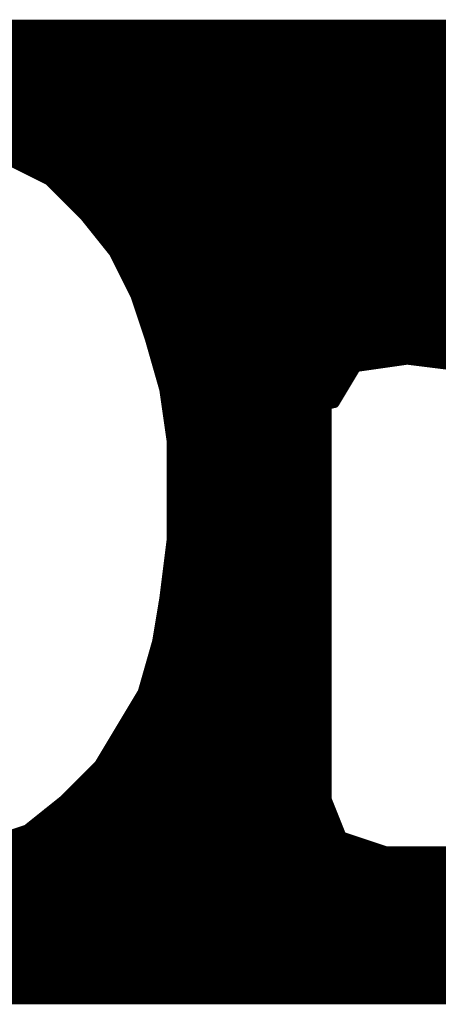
# Model space of a CAD drawing. Extents: x -35 to 35, y -57 to 81.
# Tile 36 of 153: x -6.841 to -6.259, y 1.982 to 3.352. Entities that reach past the tile are written whole.
import ezdxf

# ---------------------------------------------------------------- set-up
doc = ezdxf.new("R2010")
doc.units = 0
doc.layers.add('21', color=7, linetype='CONTINUOUS')

msp = doc.modelspace()

# ---------------------------------------------------------------- linework, layer by layer
at = {"layer": '21', "const_width": 0.01}
for points in [[(-9.041, 3.34), (-3.983, 3.34)], [(-4.032, 3.347), (-8.972, 3.347)], [(-9.104, 3.33), (-3.913, 3.33)], [(-9.1465, 3.32), (-3.871, 3.32)], [(-9.213, 3.3), (-3.811, 3.3)], [(-9.1815, 3.31), (-3.841, 3.31)], [(-9.243, 3.29), (-3.781, 3.29)], [(-9.286, 3.27), (-3.7465, 3.27)], [(-9.266, 3.28), (-3.7615, 3.28)], [(-9.306, 3.26), (-3.7315, 3.26)], [(-9.3225, 3.25), (-3.7165, 3.25)], [(-9.3525, 3.23), (-3.678, 3.23)], [(-9.3375, 3.24), (-3.698, 3.24)], [(-9.3675, 3.22), (-3.658, 3.22)], [(-9.3808, 3.21), (-3.645, 3.21)], [(-9.4058, 3.19), (-3.625, 3.19)], [(-9.3933, 3.2), (-3.635, 3.2)], [(-9.4183, 3.18), (-3.615, 3.18)], [(-6.901, 3.17), (-3.605, 3.17)], [(-6.871, 3.16), (-3.5933, 3.16)], [(-6.862, 3.157), (-6.802, 3.127)], [(-6.848, 3.15), (-3.5808, 3.15)], [(-6.828, 3.14), (-3.5683, 3.14)], [(-6.808, 3.13), (-3.5558, 3.13)], [(-6.802, 3.127), (-6.752, 3.077)], [(-6.795, 3.12), (-3.5464, 3.12)], [(-6.785, 3.11), (-3.5384, 3.11)], [(-6.775, 3.1), (-3.5304, 3.1)], [(-6.765, 3.09), (-3.5224, 3.09)], [(-6.755, 3.08), (-3.5144, 3.08)], [(-6.752, 3.077), (-6.712, 3.027)], [(-6.7464, 3.07), (-3.5073, 3.07)], [(-6.7384, 3.06), (-3.5007, 3.06)], [(-6.7304, 3.05), (-3.494, 3.05)], [(-6.7224, 3.04), (-3.4873, 3.04)], [(-6.7144, 3.03), (-3.4807, 3.03)], [(-6.712, 3.027), (-6.682, 2.967)], [(-6.7085, 3.02), (-3.474, 3.02)], [(-6.7035, 3.01), (-3.4685, 3.01)], [(-6.6985, 3), (-3.4635, 3)], [(-6.6935, 2.99), (-3.4585, 2.99)], [(-6.6885, 2.98), (-3.4535, 2.98)], [(-6.6835, 2.97), (-3.4485, 2.97)], [(-6.682, 2.967), (-6.662, 2.907)], [(-6.6797, 2.96), (-3.4435, 2.96)], [(-6.6763, 2.95), (-3.4385, 2.95)], [(-6.673, 2.94), (-3.4335, 2.94)], [(-6.6697, 2.93), (-3.4285, 2.93)], [(-6.6663, 2.92), (-3.4235, 2.92)], [(-6.663, 2.91), (-3.4185, 2.91)], [(-6.662, 2.907), (-6.642, 2.837)], [(-6.66, 2.9), (-3.4135, 2.9)], [(-6.6571, 2.89), (-3.41, 2.89)], [(-6.6543, 2.88), (-3.4071, 2.88)], [(-6.372, 2.867), (-6.302, 2.877)], [(-6.302, 2.877), (-6.222, 2.867)], [(-6.6514, 2.87), (-6.351, 2.87)], [(-6.6486, 2.86), (-6.3762, 2.86)], [(-6.402, 2.817), (-6.372, 2.867)], [(-6.6457, 2.85), (-6.3822, 2.85)], [(-6.6429, 2.84), (-6.3882, 2.84)], [(-6.642, 2.837), (-6.632, 2.767)], [(-6.641, 2.83), (-6.3942, 2.83)], [(-6.6396, 2.82), (-6.4002, 2.82)], [(-6.6381, 2.81), (-6.4428, 2.81)], [(-6.632, 2.767), (-6.402, 2.817)], [(-6.412, 2.817), (-6.632, 2.767)], [(-6.4342, 2.81), (-6.412, 2.81)], [(-6.412, 2.267), (-6.412, 2.817)], [(-6.6367, 2.8), (-6.4868, 2.8)], [(-6.6353, 2.79), (-6.5308, 2.79)], [(-6.5262, 2.79), (-6.412, 2.79)], [(-6.4802, 2.8), (-6.412, 2.8)], [(-6.6339, 2.78), (-6.5748, 2.78)], [(-6.5722, 2.78), (-6.412, 2.78)], [(-6.6324, 2.77), (-6.6188, 2.77)], [(-6.632, 2.767), (-6.632, 2.627)], [(-6.6182, 2.77), (-6.412, 2.77)], [(-6.632, 2.76), (-6.412, 2.76)], [(-6.632, 2.75), (-6.412, 2.75)], [(-6.632, 2.74), (-6.412, 2.74)], [(-6.632, 2.73), (-6.412, 2.73)], [(-6.632, 2.72), (-6.412, 2.72)], [(-6.632, 2.71), (-6.412, 2.71)], [(-6.632, 2.7), (-6.412, 2.7)], [(-6.632, 2.69), (-6.412, 2.69)], [(-6.632, 2.68), (-6.412, 2.68)], [(-6.632, 2.67), (-6.412, 2.67)], [(-6.632, 2.66), (-6.412, 2.66)], [(-6.632, 2.65), (-6.412, 2.65)], [(-6.632, 2.64), (-6.412, 2.64)], [(-6.632, 2.627), (-6.642, 2.547)], [(-6.632, 2.63), (-6.412, 2.63)], [(-6.6329, 2.62), (-6.412, 2.62)], [(-6.6354, 2.6), (-6.412, 2.6)], [(-6.6341, 2.61), (-6.412, 2.61)], [(-6.6366, 2.59), (-6.412, 2.59)], [(-6.6379, 2.58), (-6.412, 2.58)], [(-6.6404, 2.56), (-6.412, 2.56)], [(-6.6391, 2.57), (-6.412, 2.57)], [(-6.642, 2.547), (-6.652, 2.487)], [(-6.6416, 2.55), (-6.412, 2.55)], [(-6.6448, 2.53), (-6.412, 2.53)], [(-6.6432, 2.54), (-6.412, 2.54)], [(-6.6465, 2.52), (-6.412, 2.52)], [(-6.6482, 2.51), (-6.412, 2.51)], [(-6.6515, 2.49), (-6.412, 2.49)], [(-6.6498, 2.5), (-6.412, 2.5)], [(-6.652, 2.487), (-6.672, 2.417)], [(-6.654, 2.48), (-6.412, 2.48)], [(-6.6569, 2.47), (-6.412, 2.47)], [(-6.6626, 2.45), (-6.412, 2.45)], [(-6.6597, 2.46), (-6.412, 2.46)], [(-6.6654, 2.44), (-6.412, 2.44)], [(-6.6711, 2.42), (-6.412, 2.42)], [(-6.6683, 2.43), (-6.412, 2.43)], [(-6.672, 2.417), (-6.702, 2.367)], [(-6.6762, 2.41), (-6.412, 2.41)], [(-6.6822, 2.4), (-6.412, 2.4)], [(-6.6942, 2.38), (-6.412, 2.38)], [(-6.6882, 2.39), (-6.412, 2.39)], [(-6.702, 2.367), (-6.732, 2.317)], [(-6.7002, 2.37), (-6.412, 2.37)], [(-6.7062, 2.36), (-6.412, 2.36)], [(-6.7182, 2.34), (-6.412, 2.34)], [(-6.7122, 2.35), (-6.412, 2.35)], [(-6.7242, 2.33), (-6.412, 2.33)], [(-6.732, 2.317), (-6.782, 2.267)], [(-6.7302, 2.32), (-6.412, 2.32)], [(-6.749, 2.3), (-6.412, 2.3)], [(-6.739, 2.31), (-6.412, 2.31)], [(-6.759, 2.29), (-6.412, 2.29)], [(-6.779, 2.27), (-6.412, 2.27)], [(-6.769, 2.28), (-6.412, 2.28)], [(-6.782, 2.267), (-6.832, 2.227)], [(-6.7908, 2.26), (-6.4092, 2.26)], [(-6.392, 2.217), (-6.412, 2.267)], [(-6.8033, 2.25), (-6.4052, 2.25)], [(-6.8283, 2.23), (-6.3972, 2.23)], [(-6.8158, 2.24), (-6.4012, 2.24)], [(-6.832, 2.227), (-6.892, 2.207)], [(-6.853, 2.22), (-6.3932, 2.22)], [(-6.332, 2.197), (-6.392, 2.217)], [(-6.883, 2.21), (-6.371, 2.21)], [(-8.7098, 2.19), (-3.5708, 2.19)], [(-6.941, 2.2), (-6.341, 2.2)], [(-6.242, 2.197), (-6.332, 2.197)], [(-8.7202, 2.18), (-3.5833, 2.18)], [(-8.7411, 2.16), (-3.6082, 2.16)], [(-8.7307, 2.17), (-3.5958, 2.17)], [(-8.7516, 2.15), (-3.6208, 2.15)], [(-8.762, 2.14), (-3.6333, 2.14)], [(-8.783, 2.12), (-3.6583, 2.12)], [(-8.7725, 2.13), (-3.6458, 2.13)], [(-8.7934, 2.11), (-3.6725, 2.11)], [(-8.8039, 2.1), (-3.6875, 2.1)], [(-8.8248, 2.08), (-3.7175, 2.08)], [(-8.8143, 2.09), (-3.7025, 2.09)], [(-8.8352, 2.07), (-3.736, 2.07)], [(-8.8561, 2.05), (-3.776, 2.05)], [(-8.8457, 2.06), (-3.756, 2.06)], [(-8.8666, 2.04), (-3.803, 2.04)], [(-8.877, 2.03), (-3.833, 2.03)], [(-8.898, 2.01), (-3.9015, 2.01)], [(-8.8875, 2.02), (-3.8665, 2.02)], [(-8.9084, 2), (-3.954, 2)], [(-8.922, 1.987), (-4.042, 1.987)], [(-8.9189, 1.99), (-4.021, 1.99)]]:
    msp.add_lwpolyline(points, dxfattribs=at)
at = {"layer": '21', "const_width": 0.005}
for points in [[(-6.828, 3.1425, 1), (-6.828, 3.1375)], [(-6.808, 3.1325, 1), (-6.808, 3.1275)], [(-6.8002, 3.1288, 1), (-6.8038, 3.1252)], [(-6.8031, 3.1248, 1), (-6.8009, 3.1292)], [(-6.795, 3.1225, 1), (-6.795, 3.1175)], [(-6.785, 3.1125, 1), (-6.785, 3.1075)], [(-6.775, 3.1025, 1), (-6.775, 3.0975)], [(-6.765, 3.0925, 1), (-6.765, 3.0875)], [(-6.755, 3.0825, 1), (-6.755, 3.0775)], [(-6.75, 3.0786, 1), (-6.754, 3.0754)], [(-6.7538, 3.0752, 1), (-6.7502, 3.0788)], [(-6.7464, 3.0725, 1), (-6.7464, 3.0675)], [(-6.7384, 3.0625, 1), (-6.7384, 3.0575)], [(-6.7304, 3.0525, 1), (-6.7304, 3.0475)], [(-6.7224, 3.0425, 1), (-6.7224, 3.0375)], [(-6.7144, 3.0325, 1), (-6.7144, 3.0275)], [(-6.7098, 3.0281, 1), (-6.7142, 3.0259)], [(-6.714, 3.0254, 1), (-6.71, 3.0286)], [(-6.7085, 3.0225, 1), (-6.7085, 3.0175)], [(-6.7035, 3.0125, 1), (-6.7035, 3.0075)], [(-6.6985, 3.0025, 1), (-6.6985, 2.9975)], [(-6.6935, 2.9925, 1), (-6.6935, 2.9875)], [(-6.6885, 2.9825, 1), (-6.6885, 2.9775)], [(-6.6835, 2.9725, 1), (-6.6835, 2.9675)], [(-6.6796, 2.9678, 1), (-6.6844, 2.9662)], [(-6.6842, 2.9659, 1), (-6.6798, 2.9681)], [(-6.6797, 2.9625, 1), (-6.6797, 2.9575)], [(-6.6763, 2.9525, 1), (-6.6763, 2.9475)], [(-6.673, 2.9425, 1), (-6.673, 2.9375)], [(-6.6697, 2.9325, 1), (-6.6697, 2.9275)], [(-6.6663, 2.9225, 1), (-6.6663, 2.9175)], [(-6.663, 2.9125, 1), (-6.663, 2.9075)], [(-6.6596, 2.9077, 1), (-6.6644, 2.9063)], [(-6.6644, 2.9062, 1), (-6.6596, 2.9078)], [(-6.66, 2.9025, 1), (-6.66, 2.8975)], [(-6.6571, 2.8925, 1), (-6.6571, 2.8875)], [(-6.6543, 2.8825, 1), (-6.6543, 2.8775)], [(-6.3017, 2.8795, 1), (-6.3023, 2.8745)], [(-6.3016, 2.8745, 1), (-6.3024, 2.8795)], [(-6.6514, 2.8725, 1), (-6.6514, 2.8675)], [(-6.6486, 2.8625, 1), (-6.6486, 2.8575)], [(-6.3762, 2.8575, 1), (-6.3762, 2.8625)], [(-6.3724, 2.8695, 1), (-6.3716, 2.8645)], [(-6.3699, 2.8657, 1), (-6.3741, 2.8683)], [(-6.351, 2.8675, 1), (-6.351, 2.8725)], [(-6.6457, 2.8525, 1), (-6.6457, 2.8475)], [(-6.3822, 2.8475, 1), (-6.3822, 2.8525)], [(-6.6429, 2.8425, 1), (-6.6429, 2.8375)], [(-6.6395, 2.8374, 1), (-6.6445, 2.8366)], [(-6.6444, 2.8363, 1), (-6.6396, 2.8377)], [(-6.3882, 2.8375, 1), (-6.3882, 2.8425)], [(-6.641, 2.8325, 1), (-6.641, 2.8275)], [(-6.6396, 2.8225, 1), (-6.6396, 2.8175)], [(-6.4002, 2.8175, 1), (-6.4002, 2.8225)], [(-6.3942, 2.8275, 1), (-6.3942, 2.8325)], [(-6.6381, 2.8125, 1), (-6.6381, 2.8075)], [(-6.4428, 2.8075, 1), (-6.4428, 2.8125)], [(-6.4342, 2.8125, 1), (-6.4342, 2.8075)], [(-6.4095, 2.817, 1), (-6.4145, 2.817)], [(-6.4114, 2.8146, 1), (-6.4126, 2.8194)], [(-6.412, 2.8075, 1), (-6.412, 2.8125)], [(-6.4041, 2.8183, 1), (-6.3999, 2.8157)], [(-6.4015, 2.8146, 1), (-6.4025, 2.8194)], [(-6.6367, 2.8025, 1), (-6.6367, 2.7975)], [(-6.6353, 2.7925, 1), (-6.6353, 2.7875)], [(-6.5308, 2.7875, 1), (-6.5308, 2.7925)], [(-6.5262, 2.7925, 1), (-6.5262, 2.7875)], [(-6.4868, 2.7975, 1), (-6.4868, 2.8025)], [(-6.4802, 2.8025, 1), (-6.4802, 2.7975)], [(-6.412, 2.7975, 1), (-6.412, 2.8025)], [(-6.412, 2.7875, 1), (-6.412, 2.7925)], [(-6.6339, 2.7825, 1), (-6.6339, 2.7775)], [(-6.5748, 2.7775, 1), (-6.5748, 2.7825)], [(-6.5722, 2.7825, 1), (-6.5722, 2.7775)], [(-6.412, 2.7775, 1), (-6.412, 2.7825)], [(-6.6324, 2.7725, 1), (-6.6324, 2.7675)], [(-6.6295, 2.767, 1), (-6.6345, 2.767)], [(-6.6325, 2.7694, 1), (-6.6315, 2.7646)], [(-6.6326, 2.7694, 1), (-6.6314, 2.7646)], [(-6.6345, 2.7666, 1), (-6.6295, 2.7674)], [(-6.6182, 2.7725, 1), (-6.6182, 2.7675)], [(-6.6188, 2.7675, 1), (-6.6188, 2.7725)], [(-6.412, 2.7675, 1), (-6.412, 2.7725)], [(-6.632, 2.7625, 1), (-6.632, 2.7575)], [(-6.632, 2.7525, 1), (-6.632, 2.7475)], [(-6.412, 2.7575, 1), (-6.412, 2.7625)], [(-6.412, 2.7475, 1), (-6.412, 2.7525)], [(-6.632, 2.7425, 1), (-6.632, 2.7375)], [(-6.412, 2.7375, 1), (-6.412, 2.7425)], [(-6.632, 2.7325, 1), (-6.632, 2.7275)], [(-6.412, 2.7275, 1), (-6.412, 2.7325)], [(-6.632, 2.7225, 1), (-6.632, 2.7175)], [(-6.632, 2.7125, 1), (-6.632, 2.7075)], [(-6.412, 2.7175, 1), (-6.412, 2.7225)], [(-6.412, 2.7075, 1), (-6.412, 2.7125)], [(-6.632, 2.7025, 1), (-6.632, 2.6975)], [(-6.412, 2.6975, 1), (-6.412, 2.7025)], [(-6.632, 2.6925, 1), (-6.632, 2.6875)], [(-6.412, 2.6875, 1), (-6.412, 2.6925)], [(-6.632, 2.6825, 1), (-6.632, 2.6775)], [(-6.632, 2.6725, 1), (-6.632, 2.6675)], [(-6.412, 2.6775, 1), (-6.412, 2.6825)], [(-6.412, 2.6675, 1), (-6.412, 2.6725)], [(-6.632, 2.6625, 1), (-6.632, 2.6575)], [(-6.412, 2.6575, 1), (-6.412, 2.6625)], [(-6.632, 2.6525, 1), (-6.632, 2.6475)], [(-6.632, 2.6425, 1), (-6.632, 2.6375)], [(-6.412, 2.6475, 1), (-6.412, 2.6525)], [(-6.412, 2.6375, 1), (-6.412, 2.6425)], [(-6.632, 2.6325, 1), (-6.632, 2.6275)], [(-6.6295, 2.6267, 1), (-6.6345, 2.6273)], [(-6.412, 2.6275, 1), (-6.412, 2.6325)], [(-6.6329, 2.6225, 1), (-6.6329, 2.6175)], [(-6.6345, 2.627, 1), (-6.6295, 2.627)], [(-6.412, 2.6175, 1), (-6.412, 2.6225)], [(-6.6354, 2.6025, 1), (-6.6354, 2.5975)], [(-6.6341, 2.6125, 1), (-6.6341, 2.6075)], [(-6.412, 2.6075, 1), (-6.412, 2.6125)], [(-6.412, 2.5975, 1), (-6.412, 2.6025)], [(-6.6366, 2.5925, 1), (-6.6366, 2.5875)], [(-6.412, 2.5875, 1), (-6.412, 2.5925)], [(-6.6379, 2.5825, 1), (-6.6379, 2.5775)], [(-6.412, 2.5775, 1), (-6.412, 2.5825)], [(-6.6404, 2.5625, 1), (-6.6404, 2.5575)], [(-6.6391, 2.5725, 1), (-6.6391, 2.5675)], [(-6.412, 2.5675, 1), (-6.412, 2.5725)], [(-6.412, 2.5575, 1), (-6.412, 2.5625)], [(-6.6395, 2.5466, 1), (-6.6445, 2.5474)], [(-6.6445, 2.5473, 1), (-6.6395, 2.5467)], [(-6.6416, 2.5525, 1), (-6.6416, 2.5475)], [(-6.412, 2.5475, 1), (-6.412, 2.5525)], [(-6.6448, 2.5325, 1), (-6.6448, 2.5275)], [(-6.6432, 2.5425, 1), (-6.6432, 2.5375)], [(-6.412, 2.5375, 1), (-6.412, 2.5425)], [(-6.412, 2.5275, 1), (-6.412, 2.5325)], [(-6.6465, 2.5225, 1), (-6.6465, 2.5175)], [(-6.412, 2.5175, 1), (-6.412, 2.5225)], [(-6.6482, 2.5125, 1), (-6.6482, 2.5075)], [(-6.412, 2.5075, 1), (-6.412, 2.5125)], [(-6.6515, 2.4925, 1), (-6.6515, 2.4875)], [(-6.6498, 2.5025, 1), (-6.6498, 2.4975)], [(-6.412, 2.4975, 1), (-6.412, 2.5025)], [(-6.412, 2.4875, 1), (-6.412, 2.4925)], [(-6.654, 2.4825, 1), (-6.654, 2.4775)], [(-6.6545, 2.4874, 1), (-6.6495, 2.4866)], [(-6.6496, 2.4863, 1), (-6.6544, 2.4877)], [(-6.412, 2.4775, 1), (-6.412, 2.4825)], [(-6.6569, 2.4725, 1), (-6.6569, 2.4675)], [(-6.412, 2.4675, 1), (-6.412, 2.4725)], [(-6.6626, 2.4525, 1), (-6.6626, 2.4475)], [(-6.6597, 2.4625, 1), (-6.6597, 2.4575)], [(-6.412, 2.4575, 1), (-6.412, 2.4625)], [(-6.412, 2.4475, 1), (-6.412, 2.4525)], [(-6.6654, 2.4425, 1), (-6.6654, 2.4375)], [(-6.412, 2.4375, 1), (-6.412, 2.4425)], [(-6.6711, 2.4225, 1), (-6.6711, 2.4175)], [(-6.6683, 2.4325, 1), (-6.6683, 2.4275)], [(-6.412, 2.4275, 1), (-6.412, 2.4325)], [(-6.412, 2.4175, 1), (-6.412, 2.4225)], [(-6.6762, 2.4125, 1), (-6.6762, 2.4075)], [(-6.6744, 2.4177, 1), (-6.6696, 2.4163)], [(-6.6699, 2.4157, 1), (-6.6741, 2.4183)], [(-6.412, 2.4075, 1), (-6.412, 2.4125)], [(-6.6822, 2.4025, 1), (-6.6822, 2.3975)], [(-6.412, 2.3975, 1), (-6.412, 2.4025)], [(-6.6942, 2.3825, 1), (-6.6942, 2.3775)], [(-6.6882, 2.3925, 1), (-6.6882, 2.3875)], [(-6.412, 2.3875, 1), (-6.412, 2.3925)], [(-6.412, 2.3775, 1), (-6.412, 2.3825)], [(-6.7041, 2.3683, 1), (-6.6999, 2.3657)], [(-6.6999, 2.3657, 1), (-6.7041, 2.3683)], [(-6.7002, 2.3725, 1), (-6.7002, 2.3675)], [(-6.412, 2.3675, 1), (-6.412, 2.3725)], [(-6.7062, 2.3625, 1), (-6.7062, 2.3575)], [(-6.412, 2.3575, 1), (-6.412, 2.3625)], [(-6.7182, 2.3425, 1), (-6.7182, 2.3375)], [(-6.7122, 2.3525, 1), (-6.7122, 2.3475)], [(-6.412, 2.3475, 1), (-6.412, 2.3525)], [(-6.412, 2.3375, 1), (-6.412, 2.3425)], [(-6.7242, 2.3325, 1), (-6.7242, 2.3275)], [(-6.412, 2.3275, 1), (-6.412, 2.3325)], [(-6.7341, 2.3183, 1), (-6.7299, 2.3157)], [(-6.7302, 2.3152, 1), (-6.7338, 2.3188)], [(-6.7302, 2.3225, 1), (-6.7302, 2.3175)], [(-6.412, 2.3175, 1), (-6.412, 2.3225)], [(-6.749, 2.3025, 1), (-6.749, 2.2975)], [(-6.739, 2.3125, 1), (-6.739, 2.3075)], [(-6.412, 2.3075, 1), (-6.412, 2.3125)], [(-6.412, 2.2975, 1), (-6.412, 2.3025)], [(-6.759, 2.2925, 1), (-6.759, 2.2875)], [(-6.412, 2.2875, 1), (-6.412, 2.2925)], [(-6.779, 2.2725, 1), (-6.779, 2.2675)], [(-6.769, 2.2825, 1), (-6.769, 2.2775)], [(-6.412, 2.2775, 1), (-6.412, 2.2825)], [(-6.412, 2.2675, 1), (-6.412, 2.2725)], [(-6.7908, 2.2625, 1), (-6.7908, 2.2575)], [(-6.7838, 2.2688, 1), (-6.7802, 2.2652)], [(-6.7804, 2.265, 1), (-6.7836, 2.269)], [(-6.4097, 2.2679, 1), (-6.4143, 2.2661)], [(-6.4145, 2.267, 1), (-6.4095, 2.267)], [(-6.4092, 2.2575, 1), (-6.4092, 2.2625)], [(-6.8033, 2.2525, 1), (-6.8033, 2.2475)], [(-6.4052, 2.2475, 1), (-6.4052, 2.2525)], [(-6.8283, 2.2325, 1), (-6.8283, 2.2275)], [(-6.8158, 2.2425, 1), (-6.8158, 2.2375)], [(-6.4012, 2.2375, 1), (-6.4012, 2.2425)], [(-6.3972, 2.2275, 1), (-6.3972, 2.2325)], [(-6.8336, 2.229, 1), (-6.8304, 2.225)], [(-6.8312, 2.2246, 1), (-6.8328, 2.2294)], [(-6.3912, 2.2194, 1), (-6.3928, 2.2146)], [(-6.3943, 2.2161, 1), (-6.3897, 2.2179)], [(-6.3932, 2.2175, 1), (-6.3932, 2.2225)], [(-6.371, 2.2075, 1), (-6.371, 2.2125)], [(-6.341, 2.1975, 1), (-6.341, 2.2025)], [(-6.332, 2.1995, 1), (-6.332, 2.1945)], [(-6.3328, 2.1946, 1), (-6.3312, 2.1994)]]:
    msp.add_lwpolyline(points, format="xyb", dxfattribs=at)

doc.saveas('drawing.dxf')
